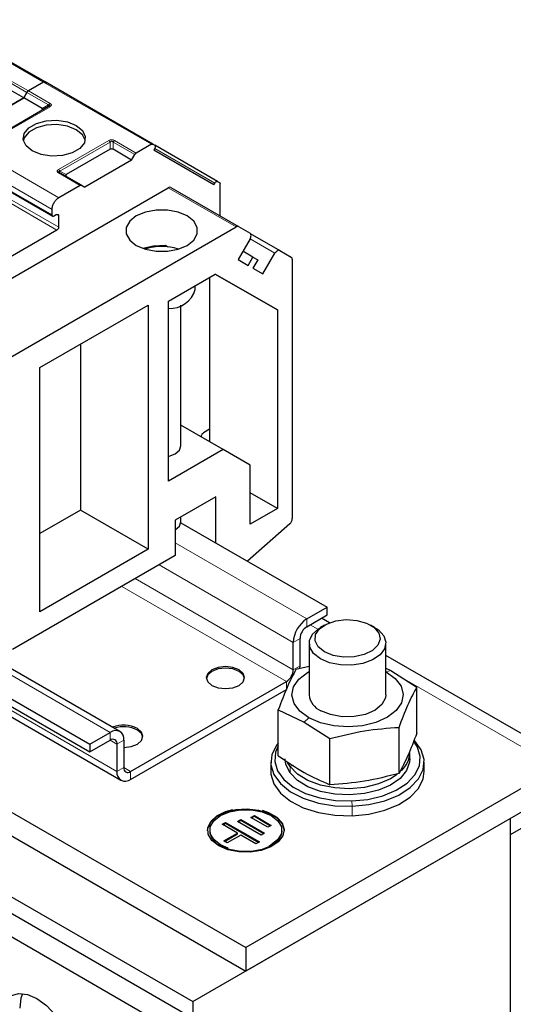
# Model space of a CAD drawing. Header units: millimetres. Extents: x 5 to 418, y 2 to 292.
# Tile 46 of 51: x 369 to 383, y 111 to 138. Entities that reach past the tile are written whole.
import ezdxf

# ---------------------------------------------------------------- set-up
doc = ezdxf.new("R2010")
doc.units = ezdxf.units.MM

msp = doc.modelspace()

# ---------------------------------------------------------------- linework, layer by layer
at = {"color": 7, "linetype": 'Continuous', "lineweight": 18}
for p, q in [((369.4731, 136.3522), (366.475, 138.083)), ((368.4052, 136.4132), (369.0086, 136.0649)), ((368.4452, 136.4554), (369.0486, 136.1071)), ((372.4713, 134.6214), (369.4731, 136.3522)), ((369.0086, 136.0649), (369.612, 135.7165)), ((369.0486, 136.1071), (369.652, 135.7588)), ((369.652, 135.6664), (368.2566, 134.8609)), ((369.4377, 135.6159), (369.612, 135.7165)), ((366.8991, 134.8662), (369.8973, 133.1355)), ((366.7106, 134.5396), (369.7087, 132.8089)), ((369.888, 133.9191), (371.2833, 134.7246)), ((369.928, 133.8769), (371.3233, 134.6824)), ((371.3233, 134.4812), (371.3233, 134.6824)), ((371.4033, 134.6824), (372.0067, 134.3341)), ((371.4033, 134.6824), (371.4033, 134.4812)), ((371.4433, 134.7246), (372.0467, 134.3763)), ((374.2309, 133.54), (372.564, 134.5022)), ((366.7106, 134.3872), (369.7087, 132.6564)), ((370.4914, 133.4784), (369.888, 133.8268)), ((369.928, 133.8769), (370.1023, 133.7763)), ((374.8265, 132.3233), (372.9408, 133.4118)), ((368.3935, 133.1816), (369.8926, 132.3162)), ((368.3463, 133.0999), (369.8454, 132.2345)), ((369.8926, 132.6319), (369.836, 132.6646)), ((375.907, 131.5904), (375.2136, 131.9907)), ((373.1358, 123.5302), (376.7939, 121.4184)), ((372.6832, 122.9206), (376.4168, 120.7652)), ((372.0231, 122.5395), (376.4168, 120.0031)), ((371.646, 122.3218), (376.2282, 119.6765)), ((376.7939, 121.4184), (376.7939, 121.2007)), ((376.888, 121.255), (377.0989, 121.1332)), ((376.6054, 120.8741), (376.4168, 120.7652)), ((367.479, 120.4823), (371.3256, 118.2616)), ((376.4168, 120.0031), (376.6054, 120.112)), ((379.0038, 119.9467), (379.1339, 119.9831)), ((379.5075, 119.7428), (383.7707, 117.2817)), ((376.2282, 119.4588), (376.2282, 119.6765)), ((368.1861, 119.0942), (371.5142, 117.1729)), ((376.8468, 118.6667), (376.7167, 118.5486)), ((371.3256, 118.0439), (371.3256, 118.2616)), ((371.3256, 118.0439), (371.5142, 117.935)), ((371.7027, 118.0439), (371.5142, 117.935)), ((371.5142, 117.1729), (371.7027, 117.2817)), ((371.7027, 117.2817), (371.8913, 117.1729)), ((376.4089, 117.3477), (376.3266, 117.3088)), ((376.3266, 117.3088), (376.3266, 117.1346)), ((371.8913, 117.1729), (371.8913, 116.9551)), ((378.0448, 116.3533), (378.051, 116.2047)), ((378.051, 115.9434), (378.051, 116.2047))]:
    msp.add_line(p, q, dxfattribs=at)
at = {"color": 7, "linetype": 'Continuous', "lineweight": 25}
for p, q in [((369.5131, 136.3561), (366.515, 138.0869)), ((368.9215, 135.9139), (368.4052, 136.212)), ((369.4731, 136.3522), (369.0486, 136.1071)), ((369.4731, 136.3522), (369.0486, 136.1071)), ((372.5113, 134.6254), (369.5131, 136.3561)), ((369.5131, 136.3561), (369.5661, 136.3256)), ((367.6204, 135.1628), (368.9215, 135.9139)), ((368.9215, 135.9139), (367.6204, 135.1628)), ((369.0086, 136.0649), (368.9215, 135.9139)), ((368.9215, 135.9139), (369.0086, 136.0649)), ((369.4377, 135.6159), (368.9215, 135.9139)), ((369.612, 135.6704), (368.2166, 134.8648)), ((369.6237, 135.6778), (369.6157, 135.6721)), ((372.4713, 134.6214), (372.0467, 134.3763)), ((372.5113, 134.6254), (372.5642, 134.5948)), ((372.5642, 134.5024), (372.5375, 134.4562)), ((374.3109, 133.5861), (372.5648, 134.5941)), ((366.7271, 134.3506), (369.7253, 132.6198)), ((371.3233, 134.4812), (370.1023, 133.7763)), ((371.9196, 134.1832), (371.4033, 134.4812)), ((371.9196, 134.1832), (372.0067, 134.3341)), ((374.2042, 133.4938), (372.5375, 134.4562)), ((371.9196, 134.1832), (370.6185, 133.4321)), ((370.5314, 133.4824), (369.928, 133.8307)), ((365.0341, 128.8473), (372.9408, 133.4118)), ((370.4914, 133.4784), (369.8973, 133.1355)), ((370.5314, 133.4824), (370.6185, 133.4321)), ((373.0075, 133.4184), (374.8931, 132.3299)), ((374.2042, 133.4938), (374.2309, 133.54)), ((374.3109, 133.5861), (374.3638, 133.5556)), ((374.3803, 132.6259), (374.3803, 133.519)), ((369.7087, 132.6564), (369.7087, 132.8089)), ((369.836, 132.6646), (369.7653, 132.6238)), ((369.8926, 132.3162), (369.8926, 132.6319)), ((366.9197, 127.7588), (374.8265, 132.3233)), ((374.8931, 132.3299), (375.2137, 132.1447)), ((369.8454, 132.2345), (367.9881, 131.1623)), ((375.2166, 132.1429), (376.0403, 131.6674)), ((372.8549, 131.8129), (372.9334, 131.7675)), ((375.2137, 131.9908), (374.8803, 131.4134)), ((375.2937, 131.4827), (375.0137, 131.6443)), ((375.1603, 131.2517), (375.2937, 131.4827)), ((375.2937, 131.4827), (375.427, 131.4057)), ((375.5737, 131.013), (375.907, 131.5904)), ((376.0403, 131.6674), (376.3609, 131.4823)), ((374.8803, 131.4134), (375.1603, 131.2517)), ((375.427, 131.4057), (375.2937, 131.1747)), ((376.3885, 131.4212), (376.3885, 124.2092)), ((372.9473, 130.2586), (374.2474, 131.0091)), ((375.9737, 130.0122), (374.2471, 131.0089)), ((374.2474, 131.0091), (375.9737, 130.0122)), ((375.2937, 131.1747), (375.5737, 131.013)), ((373.692, 130.585), (373.692, 130.6885)), ((374.0881, 130.9171), (374.0881, 126.3444)), ((369.3646, 128.4081), (372.3816, 130.1498)), ((372.3816, 130.1498), (372.3816, 123.3561)), ((372.9473, 125.2505), (372.9473, 130.2586)), ((373.292, 126.2301), (373.292, 130.1429)), ((375.9737, 130.0122), (375.9737, 124.4935)), ((370.496, 129.0612), (370.496, 124.4447)), ((369.3646, 121.6145), (369.3646, 128.4081)), ((374.4652, 126.1267), (373.292, 126.804)), ((374.0881, 126.6926), (373.9184, 126.5946)), ((374.4652, 126.1267), (372.9473, 125.2505)), ((375.2194, 125.6912), (374.4652, 126.1267)), ((375.2194, 124.0581), (375.2194, 125.6912)), ((375.9737, 124.4935), (375.2194, 124.9289)), ((374.2672, 124.8148), (373.1358, 124.1617)), ((374.2672, 123.5302), (374.2672, 124.8148)), ((370.496, 124.4447), (369.3646, 123.7916)), ((372.3816, 123.3561), (370.496, 124.4447)), ((375.9737, 124.4935), (375.2194, 124.0581)), ((373.1358, 124.1617), (373.1358, 123.1819)), ((373.2904, 124.0941), (377.3596, 121.745)), ((373.292, 124.118), (373.292, 124.2519)), ((373.1358, 123.9003), (373.1359, 123.9004)), ((376.3186, 124.0636), (375.1453, 123.0233)), ((372.3816, 123.3561), (369.3646, 121.6145)), ((373.1358, 123.1819), (368.6103, 120.5694)), ((376.7939, 121.4184), (377.3596, 121.745)), ((377.3596, 121.5272), (377.3596, 121.745)), ((376.7939, 121.2007), (377.3596, 121.5272)), ((377.4194, 121.3089), (377.2004, 121.4353)), ((377.2841, 121.2445), (377.1709, 121.1792)), ((378.6797, 121.1792), (378.5665, 121.2445)), ((376.6054, 120.112), (376.6054, 120.8741)), ((359.4661, 120.6446), (375.0969, 111.6211)), ((371.5923, 118.288), (367.5024, 120.6491)), ((376.4168, 120.0031), (376.4168, 120.7652)), ((376.8586, 120.7438), (376.8586, 119.3067)), ((378.992, 119.3067), (378.992, 120.7438)), ((384.304, 117.3345), (378.992, 120.4011)), ((376.8586, 120.0954), (376.4906, 120.0129)), ((376.6004, 120.0384), (376.6054, 120.112)), ((378.992, 120.0512), (379.1339, 119.9831)), ((379.1339, 119.9831), (379.8512, 119.5216)), ((367.479, 119.8291), (370.7599, 117.9351)), ((367.479, 119.6114), (370.7599, 117.7173)), ((371.8913, 117.1729), (376.2282, 119.6765)), ((371.8913, 116.9551), (376.2282, 119.4588)), ((379.8512, 118.24), (379.8512, 119.5216)), ((359.4208, 118.9724), (373.6261, 110.7719)), ((368.1604, 118.9286), (371.6247, 116.9287)), ((375.9993, 118.8928), (376.7167, 118.5486)), ((375.9993, 117.6112), (375.9993, 118.8928)), ((376.7167, 118.5486), (377.434, 118.0871)), ((379.3599, 117.1199), (379.3599, 118.4015)), ((370.7599, 117.9351), (371.3256, 118.2616)), ((377.434, 116.8055), (377.434, 118.0871)), ((365.5222, 117.8017), (375.0969, 112.2744)), ((370.7599, 117.7173), (371.3256, 118.0439)), ((370.7599, 117.9351), (370.7599, 117.7173)), ((371.5142, 117.935), (371.5142, 117.1729)), ((371.7027, 118.0439), (371.7027, 117.2817)), ((379.6586, 117.5212), (379.6586, 117.6954)), ((383.7707, 117.2817), (375.0969, 112.2744)), ((375.792, 117.4341), (375.792, 117.1728)), ((376.3266, 117.3088), (376.2574, 117.4231)), ((380.0586, 117.1728), (380.0586, 117.4341)), ((383.7707, 116.6284), (375.0969, 111.6211)), ((373.6261, 110.7719), (382.4508, 115.8663)), ((375.2394, 115.8936), (375.3338, 115.948)), ((375.7099, 115.621), (375.2394, 115.8936)), ((375.2582, 115.8827), (375.3338, 115.9262)), ((375.3338, 115.948), (375.8044, 115.6754)), ((375.3338, 115.9262), (375.3338, 115.948)), ((375.3338, 115.9262), (375.7855, 115.6645)), ((382.4506, 115.8664), (382.4508, 115.8663)), ((382.4508, 115.8663), (382.4508, 107.1565)), ((374.4374, 115.704), (374.5318, 115.7583)), ((374.8609, 115.4586), (374.4374, 115.704)), ((374.4562, 115.693), (374.5318, 115.7365)), ((374.5318, 115.7583), (375.473, 115.2131)), ((374.5318, 115.7365), (374.5318, 115.7583)), ((374.5318, 115.7365), (375.4541, 115.2022)), ((374.8619, 115.7852), (374.9563, 115.8395)), ((375.5207, 115.4035), (374.8619, 115.7852)), ((374.8808, 115.7742), (374.9563, 115.8177)), ((374.9563, 115.8395), (375.6152, 115.4578)), ((374.9563, 115.8177), (374.9563, 115.8395)), ((374.9563, 115.8177), (375.5963, 115.447)), ((375.8044, 115.6754), (375.7099, 115.621)), ((383.0165, 115.7356), (382.4508, 115.409)), ((374.0969, 115.54), (374.0969, 115.5182)), ((374.4831, 115.2413), (374.8609, 115.4586)), ((374.502, 115.2303), (374.8609, 115.4368)), ((374.955, 115.4041), (374.5772, 115.1868)), ((374.8609, 115.4368), (374.8609, 115.4586)), ((375.3786, 115.1587), (374.955, 115.4041)), ((375.6152, 115.4578), (375.5207, 115.4035)), ((376.0969, 115.5182), (376.0969, 115.54)), ((382.4508, 115.409), (382.4508, 106.3671)), ((374.5772, 115.1868), (374.4831, 115.2413)), ((375.473, 115.2131), (375.3786, 115.1587)), ((366.0836, 114.6688), (373.6261, 110.3146)), ((365.5179, 114.3423), (373.0604, 109.9881)), ((375.0969, 112.2744), (375.0969, 111.6211)), ((373.6261, 110.7719), (373.6261, 102.0621))]:
    msp.add_line(p, q, dxfattribs=at)
at = {"color": 7, "linetype": 'Continuous', "lineweight": 25, "flags": 128}
for points in [[(369.1572, 134.439), (368.9845, 134.5813), (368.9066, 134.7492), (368.9329, 134.9223), (369.0601, 135.0797), (369.2729, 135.2026), (369.5457, 135.276), (369.8455, 135.2912), (370.1363, 135.2462), (370.3828, 135.1465)], [(370.3828, 135.0268), (370.1363, 135.1264), (369.8455, 135.1714), (369.5457, 135.1563), (369.2729, 135.0828), (369.0601, 134.96), (368.9329, 134.8025), (368.9096, 134.7329)], [(370.3828, 135.1465), (370.5555, 135.0042), (370.6334, 134.8364), (370.6071, 134.6633), (370.4799, 134.5058), (370.2671, 134.3829), (369.9943, 134.3095), (369.6945, 134.2943), (369.4037, 134.3393), (369.1572, 134.439)], [(370.6304, 134.7329), (370.5555, 134.8844), (370.3828, 135.0268)], [(372.0516, 131.8099), (372.3047, 131.7037), (372.6023, 131.6479), (372.9151, 131.6479), (373.2127, 131.7037), (373.4658, 131.8099), (373.6497, 131.956), (373.7464, 132.1278), (373.7464, 132.3084), (373.6497, 132.4802), (373.4658, 132.6263), (373.2127, 132.7325), (372.9151, 132.7883), (372.6023, 132.7883), (372.3047, 132.7325), (372.0516, 132.6263), (371.8677, 132.4802), (371.771, 132.3084), (371.771, 132.1278), (371.8677, 131.956), (372.0516, 131.8099)], [(375.2137, 131.9908), (375.2254, 132.014), (375.2341, 132.0379), (375.2395, 132.0614), (375.2413, 132.0837), (375.2395, 132.1039), (375.2341, 132.1212), (375.2254, 132.135), (375.2137, 132.1447)], [(372.2298, 131.7282), (372.5302, 131.8003), (372.8551, 131.8129)], [(376.0403, 131.6674), (376.0261, 131.6727), (376.0098, 131.6733), (375.9921, 131.6693), (375.9737, 131.6608), (375.9553, 131.6481), (375.9376, 131.6317), (375.9213, 131.6122), (375.907, 131.5904)], [(372.9473, 125.9421), (372.9628, 125.9457), (373.1358, 126.0124), (373.2514, 126.1123), (373.292, 126.2301)], [(373.1359, 123.9004), (373.2514, 124.0002), (373.292, 124.118)], [(377.2842, 120.5044), (377.1107, 120.6446), (377.0256, 120.8097), (377.0379, 120.9819), (377.1464, 121.1424), (377.3393, 121.2739), (377.5957, 121.3621), (377.8878, 121.3974), (378.184, 121.3761), (378.4521, 121.3004), (378.6632, 121.1786), (378.7943, 121.0238), (378.8312, 120.8528), (378.7699, 120.6842), (378.6172, 120.5362), (378.3894, 120.4248), (378.1114, 120.3622), (377.8131, 120.3551), (377.5271, 120.4042), (377.2842, 120.5044)], [(377.171, 120.3084), (376.9822, 120.4561), (376.8772, 120.6293), (376.8653, 120.8128), (376.9476, 120.9901), (377.1168, 121.1455), (377.1709, 121.1792)], [(378.6797, 121.1792), (378.7835, 121.1095), (378.9321, 120.9472), (378.9912, 120.7669), (378.9556, 120.5845), (378.8285, 120.4162), (378.6211, 120.2771), (378.3518, 120.1794), (378.0447, 120.1319), (377.727, 120.1388), (377.4269, 120.1994), (377.171, 120.3084)], [(374.9083, 120.0031), (374.7353, 120.0698), (374.5312, 120.0933), (374.3271, 120.0698), (374.1541, 120.0031), (374.0384, 119.9032), (373.9978, 119.7854), (374.0384, 119.6675), (374.1541, 119.5677), (374.3271, 119.5009), (374.5312, 119.4775), (374.7353, 119.5009), (374.9083, 119.5677), (375.0239, 119.6675), (375.0645, 119.7854), (375.0239, 119.9032), (374.9083, 120.0031)], [(374.9083, 119.9595), (374.7353, 120.0263), (374.5312, 120.0497), (374.3271, 120.0263), (374.1541, 119.9595), (374.0384, 119.8596), (373.9992, 119.7636)], [(375.0632, 119.7636), (375.0239, 119.8596), (374.9083, 119.9595)], [(376.8468, 118.6667), (376.5966, 118.8497), (376.437, 119.0638), (376.3788, 119.2944), (376.4259, 119.5259), (376.5753, 119.7424), (376.8167, 119.9293), (376.8586, 119.9533)], [(379.0038, 119.9467), (379.254, 119.7638), (379.4136, 119.5497), (379.4718, 119.319), (379.4246, 119.0875), (379.2753, 118.871), (379.0339, 118.6841), (378.717, 118.5397), (378.3462, 118.4475), (377.9466, 118.4139), (377.5456, 118.4412), (377.1705, 118.5274), (376.8468, 118.6667)], [(378.992, 119.3067), (378.981, 119.2188), (378.8823, 119.0348), (378.6899, 118.8773), (378.4226, 118.762), (378.1067, 118.6999), (377.773, 118.6973), (377.4542, 118.7543), (377.1815, 118.8653)], [(371.7027, 117.8447), (371.9068, 117.8681), (372.0799, 117.9348), (372.1955, 118.0347), (372.2361, 118.1525), (372.1955, 118.2704), (372.0799, 118.3703)], [(372.2347, 118.1308), (372.1955, 118.2268), (372.0799, 118.3267)], [(375.9993, 117.9638), (375.952, 117.9021), (375.8211, 117.6369), (375.7957, 117.3615), (375.877, 117.0898), (376.0611, 116.8353), (376.3387, 116.6108), (376.6958, 116.4277), (377.1146, 116.295), (377.574, 116.2194), (378.051, 116.2047)], [(375.9993, 117.8854), (375.9263, 117.7139), (375.9021, 117.4522), (375.9795, 117.1941), (376.1543, 116.9523), (376.418, 116.7391), (376.7573, 116.5651), (377.1551, 116.439), (377.5916, 116.3672), (378.0448, 116.3533)], [(378.0448, 116.3533), (378.492, 116.3979), (378.9107, 116.4989), (379.2801, 116.6511), (379.5815, 116.8469), (379.7999, 117.0766), (379.9243, 117.3286), (379.9484, 117.5902), (379.8711, 117.8483), (379.7759, 117.9981)], [(378.051, 116.2047), (378.5218, 116.2517), (378.9626, 116.358), (379.3514, 116.5182), (379.6687, 116.7244), (379.8986, 116.9661), (380.0295, 117.2313), (380.0549, 117.5067), (379.9735, 117.7785), (379.7894, 118.0329), (379.7798, 118.0428)], [(376.3266, 117.1346), (376.2127, 117.3667), (376.192, 117.5212)], [(379.6586, 117.5212), (379.6521, 117.4346), (379.5661, 117.1986), (379.3846, 116.9813), (379.1184, 116.7954), (378.7828, 116.6516), (378.3974, 116.5584), (377.9846, 116.5212), (377.5683, 116.542), (377.1727, 116.6198), (376.8209, 116.75), (376.5333, 116.925), (376.3266, 117.1346)], [(379.3065, 117.0908), (379.1184, 116.9696), (378.7828, 116.8258), (378.3974, 116.7326), (377.9846, 116.6954), (377.5683, 116.7162), (377.1727, 116.794), (376.8209, 116.9242), (376.5333, 117.0991), (376.3266, 117.3088)], [(375.792, 117.1728), (375.7957, 117.1002), (375.877, 116.8285), (376.0611, 116.574), (376.3387, 116.3495), (376.6958, 116.1664), (377.1146, 116.0337), (377.574, 115.9581), (378.051, 115.9434)], [(378.051, 115.9434), (378.5218, 115.9904), (378.9626, 116.0967), (379.3514, 116.2569), (379.6687, 116.4631), (379.8986, 116.7048), (380.0295, 116.97), (380.0586, 117.1728)], [(374.0302, 115.5182), (374.0369, 115.5872), (374.1192, 115.7645), (374.2884, 115.9199), (374.5294, 116.0396), (374.8208, 116.113), (375.1367, 116.1336), (375.4492, 116.0995), (375.7303, 116.0137), (375.9551, 115.8839), (376.1037, 115.7216), (376.1628, 115.5413), (376.1635, 115.5182)], [(374.3426, 115.1046), (374.1538, 115.2523), (374.0488, 115.4255), (374.0369, 115.609), (374.1192, 115.7862), (374.2884, 115.9417), (374.5294, 116.0614), (374.7316, 116.1186)], [(374.6067, 115.0368), (374.3898, 115.1318), (374.2059, 115.2779), (374.1092, 115.4497), (374.1092, 115.6303), (374.2059, 115.8021), (374.3898, 115.9482), (374.6429, 116.0544), (374.9404, 116.1102), (375.2533, 116.1102), (375.5509, 116.0544), (375.804, 115.9482), (375.9879, 115.8021), (376.0845, 115.6303), (376.0845, 115.4497), (375.9879, 115.2779), (375.804, 115.1318), (375.7332, 115.0947)], [(375.5515, 116.0971), (375.7303, 116.0355), (375.9551, 115.9057), (376.1037, 115.7434), (376.1628, 115.563), (376.1272, 115.3806), (376, 115.2124), (375.7926, 115.0733), (375.5234, 114.9756), (375.2163, 114.9281), (374.8986, 114.935), (374.5984, 114.9956), (374.3426, 115.1046), (374.3426, 115.1046)], [(376.0969, 115.5182), (376.0845, 115.4279), (375.9879, 115.2561), (375.804, 115.11), (375.5509, 115.0039), (375.2533, 114.9481), (374.9404, 114.9481), (374.6429, 115.0039), (374.3898, 115.11)], [(368.2521, 110.2598), (368.2874, 110.5494), (368.391, 110.7784), (368.5558, 110.9313), (368.7706, 110.9976), (369.0207, 110.9728), (369.2892, 110.8587), (369.5576, 110.6629), (369.8077, 110.3989), (370.0225, 110.0846), (370.1873, 109.7414), (370.2909, 109.3928), (370.3262, 109.0624)], [(368.8178, 110.5864), (368.8531, 110.8759), (368.8955, 110.9963)]]:
    msp.add_lwpolyline(points, dxfattribs=at)
at = {"color": 7, "linetype": 'Continuous', "lineweight": 18}
msp.add_arc((369.9114, 133.794), 0.0402, 65.68605, 125.61817, dxfattribs=at)
at = {"color": 7, "linetype": 'Continuous', "lineweight": 25}
for centre, radius, start, end in [((372.9799, 133.3573), 0.0671, 65.68605, 125.61817), ((374.8655, 132.2687), 0.0671, 65.68605, 125.61817), ((372.7587, 130.2571), 1.5212, 72.30051, 107.69949), ((376.3218, 131.4278), 0.0671, 354.37962, 54.30196), ((372.9992, 130.7735), 0.718, 265.85316, 344.78411), ((376.1798, 124.2199), 0.209, 311.62838, 357.06537), ((377.2356, 120.728), 0.8196, 122.60548, 177.39452), ((377.0147, 120.8554), 0.4098, 122.60548, 177.39452), ((376.0074, 120.0217), 0.4098, 302.60548, 357.39452), ((377.3819, 119.3507), 0.5251, 184.80641, 247.56824), ((371.7001, 117.628), 0.8338, 62.90255, 111.61673), ((371.6993, 117.5791), 0.8389, 63.01991, 108.08341), ((371.4728, 118.0811), 0.2329, 350.78596, 129.20329), ((371.3992, 117.9536), 0.1165, 350.78596, 129.20329), ((378.9581, 117.7164), 0.7009, 311.77927, 358.28622), ((371.8177, 117.2631), 0.1165, 170.78596, 309.20329), ((371.7441, 117.1356), 0.2329, 170.78596, 309.20329), ((374.581, 115.5564), 0.4856, 184.5109, 246.80924)]:
    msp.add_arc(centre, radius, start, end, dxfattribs=at)
for centre, major_axis, ratio, start_param, end_param in [((369.3177, 135.5928), (0.1386, 0), 0.3332972, 5.7595865, 6.8067841), ((371.3633, 134.4119), (0.08, 0), 0.9998916, 1.0471975, 2.0943951), ((370.2223, 133.7532), (0.1386, 0), 0.3332972, 2.6179939, 3.6651914), ((372.7587, 131.8686), (1, -0.5774), 0.0000704, 4.8089587, 4.8882508)]:
    msp.add_ellipse(centre, major_axis=major_axis, ratio=ratio, start_param=start_param, end_param=end_param, dxfattribs=at)
for points in [[(369.4731, 136.3522), (369.4768, 136.3541), (369.4843, 136.3579), (369.4949, 136.3601), (369.5048, 136.3599), (369.5104, 136.3574), (369.5131, 136.3561)], [(369.4731, 136.3522), (369.4768, 136.3541), (369.4843, 136.3579), (369.4949, 136.3601), (369.5048, 136.3599), (369.5104, 136.3574), (369.5131, 136.3561)], [(369.0086, 136.0649), (369.0114, 136.0693), (369.0169, 136.0782), (369.0268, 136.0899), (369.0375, 136.1), (369.0449, 136.1047), (369.0486, 136.1071)], [(369.0086, 136.0649), (369.0114, 136.0693), (369.0169, 136.0782), (369.0268, 136.0899), (369.0375, 136.1), (369.0449, 136.1047), (369.0486, 136.1071)], [(369.652, 135.6664), (369.6483, 135.6683), (369.6409, 135.6721), (369.6302, 135.6743), (369.6203, 135.6741), (369.6148, 135.6716), (369.612, 135.6704)], [(372.4713, 134.6214), (372.475, 134.6233), (372.4824, 134.6271), (372.493, 134.6293), (372.503, 134.6291), (372.5085, 134.6266), (372.5113, 134.6254)], [(372.5642, 134.5948), (372.5688, 134.5907), (372.5781, 134.5826), (372.5821, 134.5589), (372.5781, 134.5307), (372.5688, 134.5118), (372.5642, 134.5024)], [(372.0067, 134.3341), (372.0095, 134.3385), (372.015, 134.3474), (372.025, 134.3591), (372.0356, 134.3692), (372.043, 134.3739), (372.0467, 134.3763)], [(370.4914, 133.4784), (370.4951, 133.4803), (370.5025, 133.4841), (370.5131, 133.4864), (370.5231, 133.4862), (370.5286, 133.4836), (370.5314, 133.4824)], [(374.2309, 133.54), (374.2367, 133.5487), (374.2484, 133.5662), (374.2709, 133.5837), (374.2933, 133.5921), (374.305, 133.5881), (374.3109, 133.5861)], [(374.3638, 133.5556), (374.3662, 133.5538), (374.3712, 133.5503), (374.3763, 133.5418), (374.3797, 133.5314), (374.3801, 133.5231), (374.3803, 133.519)], [(369.7087, 132.8089), (369.7115, 132.839), (369.7172, 132.8994), (369.7608, 132.9965), (369.8231, 133.0828), (369.8726, 133.1179), (369.8973, 133.1355)], [(369.7653, 132.6238), (369.7579, 132.6205), (369.743, 132.6139), (369.7243, 132.6182), (369.7113, 132.6322), (369.7096, 132.6484), (369.7087, 132.6564)], [(369.836, 132.6646), (369.8434, 132.6679), (369.8582, 132.6745), (369.8769, 132.6702), (369.89, 132.6561), (369.8917, 132.64), (369.8926, 132.6319)], [(369.8926, 132.3162), (369.8918, 132.3086), (369.8904, 132.2936), (369.8795, 132.2693), (369.8639, 132.2477), (369.8516, 132.2389), (369.8454, 132.2345)], [(373.8618, 126.4966), (373.8626, 126.5057), (373.8643, 126.5238), (373.8774, 126.5529), (373.8961, 126.5788), (373.9109, 126.5893), (373.9184, 126.5946)]]:
    msp.add_open_spline(points, degree=3, dxfattribs=at)
at = {"color": 7, "linetype": 'Continuous', "lineweight": 18}
for points in [[(369.652, 135.7588), (369.6483, 135.7564), (369.6409, 135.7516), (369.6302, 135.7416), (369.6203, 135.7299), (369.6148, 135.721), (369.612, 135.7165)], [(371.2833, 134.7246), (371.287, 134.7223), (371.2944, 134.7175), (371.3051, 134.7074), (371.315, 134.6958), (371.3206, 134.6869), (371.3233, 134.6824)], [(371.4033, 134.6824), (371.4061, 134.6869), (371.4116, 134.6958), (371.4216, 134.7074), (371.4322, 134.7175), (371.4396, 134.7223), (371.4433, 134.7246)], [(369.888, 133.9191), (369.8917, 133.9167), (369.8991, 133.912), (369.9097, 133.9019), (369.9197, 133.8903), (369.9252, 133.8814), (369.928, 133.8769)]]:
    msp.add_open_spline(points, degree=3, dxfattribs=at)
at = {"color": 7, "linetype": 'Continuous', "lineweight": 25}
for points, knots in [([(369.612, 135.7165), (369.6206, 135.7153), (369.6327, 135.7136), (369.642, 135.7061), (369.6434, 135.6993), (369.6404, 135.6922), (369.6307, 135.6819), (369.6198, 135.6751), (369.612, 135.6704)], [0, 0, 0, 0, 0.29155666, 0.40943532, 0.52372283, 0.62500884, 0.73494402, 1, 1, 1, 1]), ([(369.928, 133.8307), (369.9195, 133.8359), (369.9078, 133.8432), (369.8986, 133.8541), (369.8963, 133.861), (369.8984, 133.8668), (369.9076, 133.8735), (369.9194, 133.8755), (369.928, 133.8769)], [0, 0, 0, 0, 0.288782, 0.3996105, 0.4976777, 0.5951187, 0.7063928, 1, 1, 1, 1]), ([(369.9195, 133.8339), (369.9164, 133.8359), (369.9106, 133.8399), (369.9075, 133.8441), (369.9061, 133.8461)], [0, 0, 0, 0, 0.52568951, 1, 1, 1, 1]), ([(376.4906, 120.0129), (376.4088, 119.8555), (376.245, 119.5408), (376.0812, 119.1088), (375.9993, 118.8928)], [0, 0, 0, 0, 0.4999949, 1, 1, 1, 1]), ([(379.3599, 118.4015), (379.4418, 118.6175), (379.6056, 119.0496), (379.7694, 119.3643), (379.8512, 119.5216)], [0, 0, 0, 0, 0.4999949, 1, 1, 1, 1]), ([(377.434, 118.0871), (377.755, 118.1689), (378.3969, 118.3323), (379.0389, 118.3785), (379.3599, 118.4015)], [0, 0, 0, 0, 0.4999949, 1, 1, 1, 1]), ([(379.8512, 118.24), (379.7694, 118.024), (379.6056, 117.5919), (379.4418, 117.2772), (379.3599, 117.1199)], [0, 0, 0, 0, 0.4999949, 1, 1, 1, 1]), ([(375.9993, 117.6112), (376.2389, 117.4473), (376.7171, 117.1201), (377.1953, 116.9102), (377.434, 116.8055)], [0, 0, 0, 0, 0.5008729, 1, 1, 1, 1]), ([(379.3599, 117.1199), (379.0389, 117.0382), (378.397, 116.8747), (377.755, 116.8286), (377.434, 116.8055)], [0, 0, 0, 0, 0.4999949, 1, 1, 1, 1])]:
    msp.add_open_spline(points, degree=3, knots=knots, dxfattribs=at)
at = {"color": 7, "linetype": 'Continuous', "lineweight": 18}
for points, knots in [([(369.652, 135.7588), (369.6632, 135.7512), (369.679, 135.7406), (369.6881, 135.7232), (369.6895, 135.711), (369.687, 135.699), (369.677, 135.6831), (369.6623, 135.6733), (369.652, 135.6664)], [0, 0, 0, 0, 0.2823256, 0.3956386, 0.5177703, 0.6311071, 0.7404354, 1, 1, 1, 1]), ([(371.2833, 134.7246), (371.2964, 134.7311), (371.3148, 134.7402), (371.345, 134.7455), (371.3661, 134.7463), (371.3868, 134.7449), (371.4144, 134.7391), (371.4314, 134.7306), (371.4433, 134.7246)], [0, 0, 0, 0, 0.2823256, 0.3956386, 0.5177702, 0.6311071, 0.7404354, 1, 1, 1, 1]), ([(371.3233, 134.6824), (371.329, 134.6894), (371.3369, 134.6993), (371.3534, 134.7067), (371.3655, 134.7077), (371.377, 134.7055), (371.391, 134.6976), (371.3982, 134.6887), (371.4033, 134.6824)], [0, 0, 0, 0, 0.29155666, 0.40943532, 0.52372283, 0.62500884, 0.73494402, 1, 1, 1, 1]), ([(369.888, 133.8268), (369.8774, 133.8338), (369.8621, 133.8441), (369.8524, 133.8609), (369.8501, 133.873), (369.8525, 133.885), (369.862, 133.9016), (369.8773, 133.9119), (369.888, 133.9191)], [0, 0, 0, 0, 0.2646181, 0.3849548, 0.5040288, 0.613968, 0.7305828, 1, 1, 1, 1])]:
    msp.add_open_spline(points, degree=3, knots=knots, dxfattribs=at)

doc.saveas('drawing.dxf')
